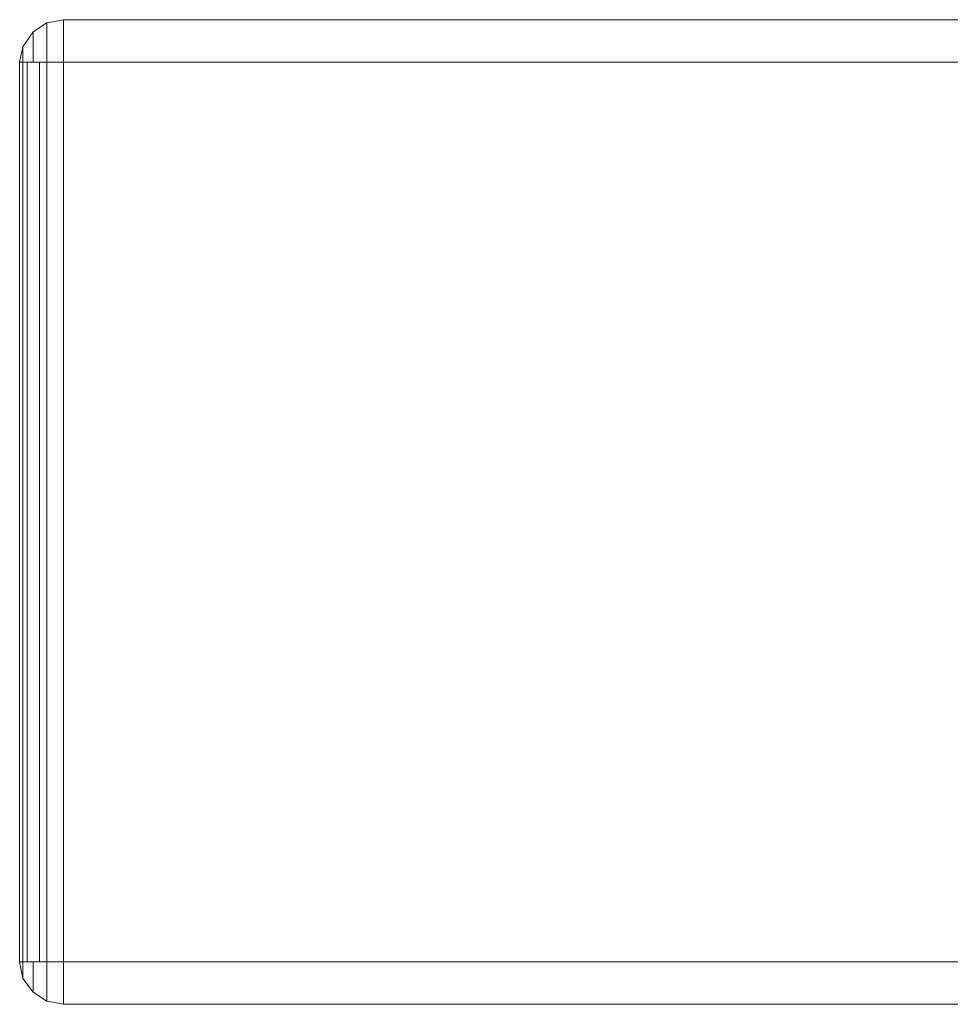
# Model space of a CAD drawing. Header units: millimetres. Extents: x 0 to 74930, y -1933 to 40510.
# Tile 162 of 256: x 38763 to 38892, y 16728 to 16865. Entities that reach past the tile are written whole.
import ezdxf

# ---------------------------------------------------------------- set-up
doc = ezdxf.new("R2010")
doc.units = ezdxf.units.MM
doc.header["$LTSCALE"] = 100
doc.layers.add('T--L9071_TERREIN_INR_Tafels', color=30, linetype='Continuous')

# ---------------------------------------------------------------- blocks, each defined once
blk = doc.blocks.new('Picknicktafel 180x160cm')
at = {"layer": 'T--L9071_TERREIN_INR_Tafels', "color": 30, "lineweight": 0}
for p, q in [((3.8, 293.84), (1.9, 292.58)), ((1.9, 292.58), (3.8, 293.84)), ((6.12, 294.27), (3.8, 293.84)), ((3.8, 293.84), (6.12, 294.27)), ((3.8, 293.42), (3.8, 293.84)), ((3.8, 293.84), (3.8, 293.42)), ((3.8, 292.15), (3.8, 293.42)), ((3.8, 293.42), (3.8, 292.15)), ((6.12, 293.84), (6.12, 294.27)), ((1794.09, 294.27), (6.12, 294.27)), ((6.12, 294.27), (6.12, 293.84)), ((6.12, 294.27), (1794.09, 294.27)), ((1794.09, 294.27), (6.12, 294.27)), ((1794.09, 294.27), (6.12, 294.27)), ((6.12, 292.58), (6.12, 293.84)), ((6.12, 293.84), (6.12, 292.58)), ((1.9, 292.58), (0.42, 290.47)), ((0.42, 290.47), (1.9, 292.58)), ((1.9, 291.94), (1.9, 292.58)), ((1.9, 292.58), (1.9, 291.94)), ((1.9, 290.47), (1.9, 291.94)), ((1.9, 291.94), (1.9, 290.47)), ((3.8, 290.47), (3.8, 292.15)), ((3.8, 292.15), (3.8, 290.47)), ((6.12, 290.47), (6.12, 292.58)), ((6.12, 292.58), (6.12, 290.47)), ((0.42, 290.47), (0, 288.35)), ((0, 288.35), (0.42, 290.47)), ((0.42, 290.25), (0.42, 290.47)), ((0.42, 290.47), (0.42, 290.25)), ((1.9, 288.35), (1.9, 290.47)), ((1.9, 290.47), (1.9, 288.35)), ((3.8, 288.35), (3.8, 290.47)), ((3.8, 290.47), (3.8, 288.35)), ((6.12, 288.35), (6.12, 290.47)), ((6.12, 290.47), (6.12, 288.35)), ((0.42, 289.41), (0.42, 290.25)), ((0.42, 290.25), (0.42, 289.41)), ((0.42, 288.35), (0.42, 289.41)), ((0.42, 289.41), (0.42, 288.35)), ((0, 288.35), (0.42, 288.35)), ((0.42, 288.35), (0, 288.35)), ((0, 163.18), (0, 288.35)), ((0, 288.35), (0, 163.18)), ((0, 163.18), (0, 288.35)), ((0.42, 288.35), (1.9, 288.35)), ((1.9, 288.35), (0.42, 288.35)), ((0.42, 288.35), (0.42, 163.18)), ((1.06, 163.18), (1.06, 288.35)), ((1.9, 288.35), (3.8, 288.35)), ((3.8, 288.35), (1.9, 288.35)), ((2.74, 288.35), (2.74, 163.18)), ((3.8, 288.35), (6.12, 288.35)), ((6.12, 288.35), (3.8, 288.35)), ((3.8, 163.18), (3.8, 288.35)), ((6.12, 288.35), (1794.09, 288.35)), ((6.12, 163.18), (6.12, 288.35)), ((6.12, 288.35), (6.12, 163.18)), ((1794.09, 288.35), (6.12, 288.35)), ((1794.09, 288.35), (6.12, 288.35)), ((1794.09, 288.35), (6.12, 288.35)), ((0.42, 163.18), (0, 163.18)), ((0, 163.18), (0.42, 163.18)), ((0.42, 160.85), (0, 163.18)), ((0, 163.18), (0.42, 160.85)), ((0, 163.18), (0, 163.18)), ((1.9, 163.18), (0.42, 163.18)), ((0.42, 163.18), (1.9, 163.18)), ((0.42, 162.12), (0.42, 163.18)), ((0.42, 163.18), (0.42, 162.12)), ((3.8, 163.18), (1.9, 163.18)), ((1.9, 163.18), (3.8, 163.18)), ((1.9, 161.06), (1.9, 163.18)), ((1.9, 163.18), (1.9, 161.06)), ((6.12, 163.18), (3.8, 163.18)), ((3.8, 163.18), (6.12, 163.18)), ((3.8, 161.06), (3.8, 163.18)), ((3.8, 163.18), (3.8, 161.06)), ((1794.09, 163.18), (6.12, 163.18)), ((6.12, 160.85), (6.12, 163.18)), ((6.12, 163.18), (6.12, 160.85)), ((6.12, 163.18), (1794.09, 163.18)), ((1794.09, 163.18), (6.12, 163.18)), ((1794.09, 163.18), (6.12, 163.18)), ((0.42, 161.28), (0.42, 162.12)), ((0.42, 162.12), (0.42, 161.28)), ((0.42, 160.85), (0.42, 161.28)), ((0.42, 161.28), (0.42, 160.85)), ((1.9, 158.95), (0.42, 160.85)), ((0.42, 160.85), (1.9, 158.95)), ((1.9, 159.59), (1.9, 161.06)), ((1.9, 161.06), (1.9, 159.59)), ((3.8, 159.17), (3.8, 161.06)), ((3.8, 161.06), (3.8, 159.17)), ((6.12, 158.95), (6.12, 160.85)), ((6.12, 160.85), (6.12, 158.95)), ((1.9, 158.95), (1.9, 159.59)), ((1.9, 159.59), (1.9, 158.95)), ((3.8, 157.69), (1.9, 158.95)), ((1.9, 158.95), (3.8, 157.69)), ((3.8, 158.11), (3.8, 159.17)), ((3.8, 159.17), (3.8, 158.11)), ((6.12, 157.69), (6.12, 158.95)), ((6.12, 158.95), (6.12, 157.69)), ((3.8, 157.69), (3.8, 158.11)), ((3.8, 158.11), (3.8, 157.69)), ((6.12, 157.27), (3.8, 157.69)), ((3.8, 157.69), (6.12, 157.27)), ((6.12, 157.27), (6.12, 157.69)), ((6.12, 157.69), (6.12, 157.27)), ((6.12, 157.27), (1794.09, 157.27)), ((1794.09, 157.27), (6.12, 157.27)), ((1794.09, 157.27), (6.12, 157.27)), ((1794.09, 157.27), (6.12, 157.27))]:
    blk.add_line(p, q, dxfattribs=at)

msp = doc.modelspace()

# ---------------------------------------------------------------- block references
at = {"layer": 'T--L9071_TERREIN_INR_Tafels'}
msp.add_blockref('Picknicktafel 180x160cm', (38762.89, 16570.44), dxfattribs=at)

doc.saveas('drawing.dxf')
